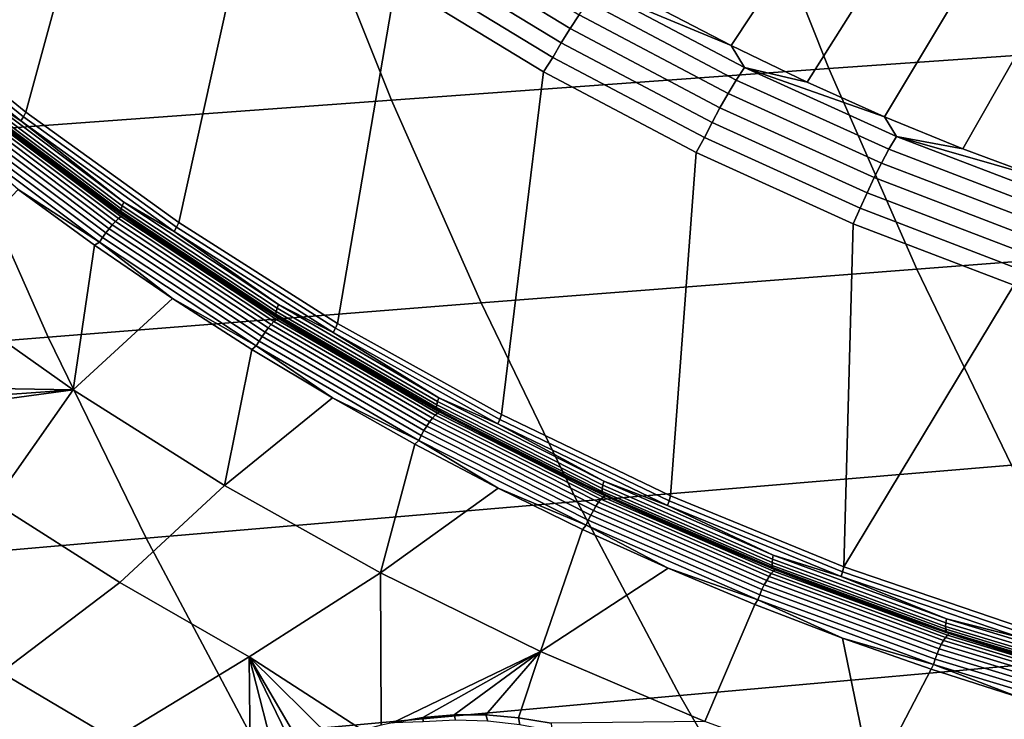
# Model space of a CAD drawing. Header units: metres. Extents: x -240 to 45, y -77 to 27.
# Tile 60 of 256: x -222.15 to -218.9, y -10.75 to -8.44. Entities that reach past the tile are written whole.
import ezdxf

# ---------------------------------------------------------------- set-up
doc = ezdxf.new("R2010")
doc.units = ezdxf.units.M
doc.layers.add('solid_102011X2', color=7, linetype='CONTINUOUS')

msp = doc.modelspace()

# ---------------------------------------------------------------- linework, layer by layer
at = {"layer": 'solid_102011X2'}
for points in [[(-222.608673, -8.348739, 273.700592), (-222.252426, -7.250577, 273.611786), (-221.824036, -7.6315, 273.504974), (-222.126022, -8.742167, 273.580261)], [(-219.278564, -7.287248, 274.265228), (-219.059021, -7.404297, 274.21048), (-219.799789, -8.52196, 273.151184), (-220.047699, -8.392747, 273.213013)], [(-219.059021, -7.404297, 274.21048), (-218.836075, -7.514324, 274.154907), (-219.548203, -8.643396, 273.08847), (-219.799789, -8.52196, 273.151184)], [(-218.836075, -7.514324, 274.154907), (-218.609955, -7.617222, 274.098511), (-219.293182, -8.756948, 273.024872), (-219.548203, -8.643396, 273.08847)], [(-222.126022, -8.742167, 273.580261), (-221.824036, -7.6315, 273.504974), (-221.374481, -7.985579, 273.392883), (-221.621994, -9.106008, 273.45459)], [(-218.609955, -7.617222, 274.098511), (-218.380875, -7.712895, 274.041412), (-219.034943, -8.862508, 272.96051), (-219.293182, -8.756948, 273.024872)], [(-218.380875, -7.712895, 274.041412), (-218.149033, -7.801252, 273.983612), (-218.773727, -8.959982, 272.895386), (-219.034943, -8.862508, 272.96051)], [(-218.290207, -7.829375, 305.675049), (-219.745438, -7.923519, 304.031372), (-219.476837, -8.598249, 303.8396), (-218.026077, -8.495971, 305.483612)], [(-219.745438, -7.923519, 304.031372), (-221.19313, -8.018982, 302.375153), (-220.919815, -8.701949, 302.183197), (-219.476837, -8.598249, 303.8396)], [(-221.621994, -9.106008, 273.45459), (-221.374481, -7.985579, 273.392883), (-220.905319, -8.311582, 273.275909), (-221.098282, -9.439021, 273.324005)], [(-221.19313, -8.018982, 302.375153), (-222.631714, -8.115702, 300.705597), (-222.353485, -8.806996, 300.513702), (-220.919815, -8.701949, 302.183197)], [(-220.777283, -8.130342, 273.295105), (-220.301208, -8.420126, 273.176392), (-220.330688, -8.465531, 273.161591), (-220.809341, -8.174185, 273.280945)], [(-220.809341, -8.174185, 273.280945), (-220.330688, -8.465531, 273.161591), (-220.359711, -8.51276, 273.152802), (-220.841034, -8.219789, 273.272797)], [(-220.841034, -8.219789, 273.272797), (-220.359711, -8.51276, 273.152802), (-220.387909, -8.561217, 273.150146), (-220.871979, -8.266578, 273.270844)], [(-220.387909, -8.561217, 273.150146), (-220.418228, -8.608352, 273.154449), (-220.905319, -8.311582, 273.275909), (-220.871979, -8.266578, 273.270844)], [(-221.098282, -9.439021, 273.324005), (-220.905319, -8.311582, 273.275909), (-220.418228, -8.608352, 273.154449), (-220.556656, -9.740082, 273.188965)], [(-222.134323, -8.757165, 273.583893), (-222.617676, -8.363297, 273.704407), (-222.608673, -8.348739, 273.700592), (-222.126022, -8.742167, 273.580261)], [(-220.242325, -8.337044, 273.223206), (-219.755264, -8.594684, 273.101776), (-219.782227, -8.635994, 273.074982), (-220.271622, -8.377116, 273.197021)], [(-220.242325, -8.337044, 273.223206), (-220.047699, -8.392747, 273.213013), (-219.799789, -8.52196, 273.151184)], [(-220.242325, -8.337044, 273.223206), (-219.799789, -8.52196, 273.151184), (-219.755264, -8.594684, 273.101776)], [(-222.143005, -8.770684, 273.590729), (-222.62709, -8.376208, 273.711426), (-222.617676, -8.363297, 273.704407), (-222.134323, -8.757165, 273.583893)], [(-222.293701, -8.671452, 273.635895), (-222.62709, -8.376208, 273.711426), (-222.143005, -8.770684, 273.590729)], [(-220.271622, -8.377116, 273.197021), (-219.782227, -8.635994, 273.074982), (-219.809296, -8.680333, 273.053741), (-220.301208, -8.420126, 273.176392)], [(-220.301208, -8.420126, 273.176392), (-219.809296, -8.680333, 273.053741), (-219.836136, -8.727141, 273.038269), (-220.330688, -8.465531, 273.161591)], [(-220.330688, -8.465531, 273.161591), (-219.836136, -8.727141, 273.038269), (-219.862396, -8.77583, 273.028809), (-220.359711, -8.51276, 273.152802)], [(-218.026077, -8.495971, 305.483612), (-219.476837, -8.598249, 303.8396), (-219.186462, -9.25984, 303.632263), (-217.74057, -9.149555, 305.276703)], [(-220.359711, -8.51276, 273.152802), (-219.862396, -8.77583, 273.028809), (-219.887756, -8.825785, 273.025452), (-220.387909, -8.561217, 273.150146)], [(-219.755264, -8.594684, 273.101776), (-219.799789, -8.52196, 273.151184), (-219.548203, -8.643396, 273.08847)], [(-219.887756, -8.825785, 273.025452), (-219.914917, -8.874837, 273.028961), (-220.418228, -8.608352, 273.154449), (-220.387909, -8.561217, 273.150146)], [(-219.476837, -8.598249, 303.8396), (-220.919815, -8.701949, 302.183197), (-220.624359, -9.371644, 301.975677), (-219.186462, -9.25984, 303.632263)], [(-220.556656, -9.740082, 273.188965), (-220.418228, -8.608352, 273.154449), (-219.914917, -8.874837, 273.028961), (-219.998962, -10.008168, 273.049927)], [(-219.755264, -8.594684, 273.101776), (-219.254257, -8.822135, 272.976868), (-219.278809, -8.864538, 272.949493), (-219.782227, -8.635994, 273.074982)], [(-219.755264, -8.594684, 273.101776), (-219.548203, -8.643396, 273.08847), (-219.293182, -8.756948, 273.024872)], [(-219.755264, -8.594684, 273.101776), (-219.293182, -8.756948, 273.024872), (-219.254257, -8.822135, 272.976868)], [(-219.782227, -8.635994, 273.074982), (-219.278809, -8.864538, 272.949493), (-219.303299, -8.91005, 272.927582), (-219.809296, -8.680333, 273.053741)], [(-221.808197, -9.050821, 273.525177), (-222.299744, -8.682767, 273.647705), (-222.293701, -8.671452, 273.635895), (-221.802795, -9.039026, 273.513489)], [(-221.802795, -9.039026, 273.513489), (-222.293701, -8.671452, 273.635895), (-222.143005, -8.770684, 273.590729)], [(-220.919815, -8.701949, 302.183197), (-222.353485, -8.806996, 300.513702), (-222.052704, -9.484879, 300.306244), (-220.624359, -9.371644, 301.975677)], [(-221.814178, -9.075326, 273.570435), (-222.307053, -8.706276, 273.693298), (-222.306519, -8.700448, 273.67688), (-221.81398, -9.069252, 273.554077)], [(-221.812561, -9.079039, 273.587402), (-222.305634, -8.709837, 273.710327), (-222.307053, -8.706276, 273.693298), (-221.814178, -9.075326, 273.570435)], [(-221.81398, -9.069252, 273.554077), (-222.306519, -8.700448, 273.67688), (-222.304062, -8.692532, 273.66153), (-221.811951, -9.061, 273.538818)], [(-221.811951, -9.061, 273.538818), (-222.304062, -8.692532, 273.66153), (-222.299744, -8.682767, 273.647705), (-221.808197, -9.050821, 273.525177)], [(-219.809296, -8.680333, 273.053741), (-219.303299, -8.91005, 272.927582), (-219.327408, -8.958098, 272.911438), (-219.836136, -8.727141, 273.038269)], [(-221.841156, -9.113618, 273.563812), (-222.336014, -8.743197, 273.687103), (-222.324982, -8.732458, 273.697174), (-221.830719, -9.102424, 273.574036)], [(-221.830719, -9.102424, 273.574036), (-222.324982, -8.732458, 273.697174), (-222.314865, -8.723702, 273.709808), (-221.821121, -9.093299, 273.586792)], [(-221.821121, -9.093299, 273.586792), (-222.314865, -8.723702, 273.709808), (-222.306046, -8.717229, 273.724579), (-221.812653, -9.086553, 273.601654)], [(-221.812653, -9.086553, 273.601654), (-222.306046, -8.717229, 273.724579), (-222.298798, -8.713255, 273.741028), (-221.805634, -9.082412, 273.618134)], [(-221.812561, -9.079039, 273.587402), (-222.157532, -8.824108, 273.691162), (-222.305634, -8.709837, 273.710327)], [(-222.298798, -8.713255, 273.741028), (-222.150635, -8.823356, 273.722961), (-221.983429, -8.949073, 273.681305)], [(-222.298798, -8.713255, 273.741028), (-221.983429, -8.949073, 273.681305), (-221.813873, -9.071425, 273.639069)], [(-221.805634, -9.082412, 273.618134), (-222.298798, -8.713255, 273.741028), (-221.813873, -9.071425, 273.639069)], [(-219.836136, -8.727141, 273.038269), (-219.327408, -8.958098, 272.911438), (-219.35083, -9.008075, 272.901245), (-219.862396, -8.77583, 273.028809)], [(-221.873779, -9.155555, 273.551422), (-222.370926, -8.783431, 273.675293), (-222.359375, -8.769123, 273.675995), (-221.863052, -9.14064, 273.552307)], [(-221.863052, -9.14064, 273.552307), (-222.359375, -8.769123, 273.675995), (-222.34761, -8.755558, 273.679962), (-221.852051, -9.126502, 273.556488)], [(-221.852051, -9.126502, 273.556488), (-222.34761, -8.755558, 273.679962), (-222.336014, -8.743197, 273.687103), (-221.841156, -9.113618, 273.563812)], [(-221.637466, -9.135484, 273.464661), (-222.143005, -8.770684, 273.590729), (-222.134323, -8.757165, 273.583893), (-221.629578, -9.121403, 273.458038)], [(-221.802795, -9.039026, 273.513489), (-222.143005, -8.770684, 273.590729), (-221.637466, -9.135484, 273.464661)], [(-221.629578, -9.121403, 273.458038), (-222.134323, -8.757165, 273.583893), (-222.126022, -8.742167, 273.580261), (-221.621994, -9.106008, 273.45459)], [(-219.254257, -8.822135, 272.976868), (-219.293182, -8.756948, 273.024872), (-219.034943, -8.862508, 272.96051)], [(-221.883881, -9.17074, 273.553833), (-222.381836, -8.797999, 273.677917), (-222.370926, -8.783431, 273.675293), (-221.873779, -9.155555, 273.551422)], [(-221.883881, -9.17074, 273.553833), (-222.151718, -8.997372, 273.623901), (-222.381836, -8.797999, 273.677917)], [(-219.862396, -8.77583, 273.028809), (-219.35083, -9.008075, 272.901245), (-219.373291, -9.059352, 272.897156), (-219.887756, -8.825785, 273.025452)], [(-222.353485, -8.806996, 300.513702), (-223.776276, -8.913315, 298.830383), (-223.469894, -9.599459, 298.62323), (-222.052704, -9.484879, 300.306244)], [(-222.150635, -8.823356, 273.722961), (-222.157532, -8.824108, 273.691162), (-221.990295, -8.949812, 273.649475), (-221.983429, -8.949073, 273.681305)], [(-221.812561, -9.079039, 273.587402), (-221.990295, -8.949812, 273.649475), (-222.157532, -8.824108, 273.691162)], [(-219.373291, -9.059352, 272.897156), (-219.397156, -9.1101, 272.899872), (-219.914917, -8.874837, 273.028961), (-219.887756, -8.825785, 273.025452)], [(-219.254257, -8.822135, 272.976868), (-218.741058, -9.018598, 272.848907), (-218.763138, -9.061946, 272.820923), (-219.278809, -8.864538, 272.949493)], [(-219.254257, -8.822135, 272.976868), (-219.034943, -8.862508, 272.96051), (-218.773727, -8.959982, 272.895386)], [(-219.254257, -8.822135, 272.976868), (-218.773727, -8.959982, 272.895386), (-218.741058, -9.018598, 272.848907)], [(-219.278809, -8.864538, 272.949493), (-218.763138, -9.061946, 272.820923), (-218.784973, -9.108472, 272.79834), (-219.303299, -8.91005, 272.927582)], [(-219.998962, -10.008168, 273.049927), (-219.914917, -8.874837, 273.028961), (-219.397156, -9.1101, 272.899872), (-219.427094, -10.242373, 272.907349)], [(-219.303299, -8.91005, 272.927582), (-218.784973, -9.108472, 272.79834), (-218.80629, -9.157589, 272.781525), (-219.327408, -8.958098, 272.911438)], [(-221.983429, -8.949073, 273.681305), (-221.990295, -8.949812, 273.649475), (-221.820724, -9.072149, 273.607208), (-221.813873, -9.071425, 273.639069)], [(-221.812561, -9.079039, 273.587402), (-221.820724, -9.072149, 273.607208), (-221.990295, -8.949812, 273.649475)], [(-219.327408, -8.958098, 272.911438), (-218.80629, -9.157589, 272.781525), (-218.826813, -9.208679, 272.770599), (-219.35083, -9.008075, 272.901245)], [(-221.970886, -9.658551, 273.693512), (-222.453781, -9.316813, 273.815094), (-222.151718, -8.997372, 273.623901), (-221.899658, -9.180752, 273.561096)], [(-221.883881, -9.17074, 273.553833), (-221.899658, -9.180752, 273.561096), (-222.151718, -8.997372, 273.623901)], [(-219.35083, -9.008075, 272.901245), (-218.826813, -9.208679, 272.770599), (-218.846283, -9.261097, 272.765778), (-219.373291, -9.059352, 272.897156)], [(-221.301804, -9.408473, 273.426361), (-221.81398, -9.069252, 273.554077), (-221.811951, -9.061, 273.538818), (-221.300247, -9.399912, 273.411255)], [(-221.300247, -9.399912, 273.411255), (-221.811951, -9.061, 273.538818), (-221.808197, -9.050821, 273.525177), (-221.297058, -9.389353, 273.397736)], [(-221.297058, -9.389353, 273.397736), (-221.808197, -9.050821, 273.525177), (-221.802795, -9.039026, 273.513489), (-221.292328, -9.377116, 273.38623)], [(-221.292328, -9.377116, 273.38623), (-221.802795, -9.039026, 273.513489), (-221.637466, -9.135484, 273.464661)], [(-218.846283, -9.261097, 272.765778), (-218.866791, -9.313312, 272.767639), (-219.397156, -9.1101, 272.899872), (-219.373291, -9.059352, 272.897156)], [(-221.316833, -9.442697, 273.445892), (-221.830719, -9.102424, 273.574036), (-221.821121, -9.093299, 273.586792), (-221.307739, -9.433232, 273.458801)], [(-221.307739, -9.433232, 273.458801), (-221.821121, -9.093299, 273.586792), (-221.812653, -9.086553, 273.601654), (-221.299652, -9.426233, 273.473755)], [(-221.642044, -9.190366, 273.596222), (-221.813873, -9.071425, 273.639069), (-221.820724, -9.072149, 273.607208)], [(-221.812561, -9.079039, 273.587402), (-221.64888, -9.191074, 273.564362), (-221.642044, -9.190366, 273.596222), (-221.820724, -9.072149, 273.607208)], [(-221.301651, -9.414775, 273.442627), (-221.814178, -9.075326, 273.570435), (-221.81398, -9.069252, 273.554077), (-221.301804, -9.408473, 273.426361)], [(-221.299835, -9.418626, 273.459564), (-221.812561, -9.079039, 273.587402), (-221.814178, -9.075326, 273.570435), (-221.301651, -9.414775, 273.442627)], [(-221.805634, -9.082412, 273.618134), (-221.813873, -9.071425, 273.639069), (-221.642044, -9.190366, 273.596222)], [(-221.299652, -9.426233, 273.473755), (-221.812653, -9.086553, 273.601654), (-221.805634, -9.082412, 273.618134), (-221.292862, -9.421939, 273.490295)], [(-221.299835, -9.418626, 273.459564), (-221.64888, -9.191074, 273.564362), (-221.812561, -9.079039, 273.587402)], [(-221.805634, -9.082412, 273.618134), (-221.642044, -9.190366, 273.596222), (-221.468033, -9.305851, 273.552856)], [(-221.805634, -9.082412, 273.618134), (-221.468033, -9.305851, 273.552856), (-221.29187, -9.417836, 273.508911)], [(-221.292862, -9.421939, 273.490295), (-221.805634, -9.082412, 273.618134), (-221.29187, -9.417836, 273.508911)], [(-221.347015, -9.482341, 273.423676), (-221.863052, -9.14064, 273.552307), (-221.852051, -9.126502, 273.556488), (-221.336807, -9.467673, 273.42804)], [(-221.336807, -9.467673, 273.42804), (-221.852051, -9.126502, 273.556488), (-221.841156, -9.113618, 273.563812), (-221.32663, -9.454309, 273.435547)], [(-221.32663, -9.454309, 273.435547), (-221.841156, -9.113618, 273.563812), (-221.830719, -9.102424, 273.574036), (-221.316833, -9.442697, 273.445892)], [(-221.112213, -9.469376, 273.33371), (-221.637466, -9.135484, 273.464661), (-221.629578, -9.121403, 273.458038), (-221.105133, -9.45478, 273.327301)], [(-221.105133, -9.45478, 273.327301), (-221.629578, -9.121403, 273.458038), (-221.621994, -9.106008, 273.45459), (-221.098282, -9.439021, 273.324005)], [(-219.427094, -10.242373, 272.907349), (-219.397156, -9.1101, 272.899872), (-218.866791, -9.313312, 272.767639)], [(-221.366135, -9.513565, 273.424774), (-221.883881, -9.17074, 273.553833), (-221.873779, -9.155555, 273.551422), (-221.356903, -9.497812, 273.422546)], [(-221.356903, -9.497812, 273.422546), (-221.873779, -9.155555, 273.551422), (-221.863052, -9.14064, 273.552307), (-221.347015, -9.482341, 273.423676)], [(-221.292328, -9.377116, 273.38623), (-221.637466, -9.135484, 273.464661), (-221.112213, -9.469376, 273.33371)], [(-217.74057, -9.149555, 305.276703), (-219.186462, -9.25984, 303.632263), (-218.874786, -9.90729, 303.409698), (-217.434113, -9.789136, 305.054626)], [(-221.970886, -9.658551, 273.693512), (-221.899658, -9.180752, 273.561096), (-221.642593, -9.356652, 273.497009)], [(-221.883881, -9.17074, 273.553833), (-221.642593, -9.356652, 273.497009), (-221.899658, -9.180752, 273.561096)], [(-221.366135, -9.513565, 273.424774), (-221.642593, -9.356652, 273.497009), (-221.883881, -9.17074, 273.553833)], [(-221.642044, -9.190366, 273.596222), (-221.64888, -9.191074, 273.564362), (-221.474838, -9.306542, 273.520966), (-221.468033, -9.305851, 273.552856)], [(-221.299835, -9.418626, 273.459564), (-221.474838, -9.306542, 273.520966), (-221.64888, -9.191074, 273.564362)], [(-219.186462, -9.25984, 303.632263), (-220.624359, -9.371644, 301.975677), (-220.30722, -10.027054, 301.75293), (-218.874786, -9.90729, 303.409698)], [(-222.701111, -9.586726, 273.951324), (-222.453781, -9.316813, 273.815094), (-221.970886, -9.658551, 273.693512), (-222.674744, -9.646048, 273.950165)], [(-221.468033, -9.305851, 273.552856), (-221.474838, -9.306542, 273.520966), (-221.29866, -9.418509, 273.477051), (-221.29187, -9.417836, 273.508911)], [(-221.299835, -9.418626, 273.459564), (-221.29866, -9.418509, 273.477051), (-221.474838, -9.306542, 273.520966)], [(-219.427094, -10.242373, 272.907349), (-218.866791, -9.313312, 272.767639), (-218.325653, -9.483761, 272.632721), (-218.842957, -10.441901, 272.761688)], [(-220.624359, -9.371644, 301.975677), (-222.052704, -9.484879, 300.306244), (-221.729843, -10.148327, 300.083557), (-220.30722, -10.027054, 301.75293)], [(-221.47139, -9.97401, 273.567749), (-221.970886, -9.658551, 273.693512), (-221.642593, -9.356652, 273.497009), (-221.380722, -9.524934, 273.431732)], [(-221.366135, -9.513565, 273.424774), (-221.380722, -9.524934, 273.431732), (-221.642593, -9.356652, 273.497009)], [(-220.768005, -9.697259, 273.265808), (-221.297058, -9.389353, 273.397736), (-221.292328, -9.377116, 273.38623), (-220.763962, -9.684622, 273.254486)], [(-220.763962, -9.684622, 273.254486), (-221.292328, -9.377116, 273.38623), (-221.112213, -9.469376, 273.33371)], [(-220.771667, -9.717007, 273.294189), (-221.301804, -9.408473, 273.426361), (-221.300247, -9.399912, 273.411255), (-220.770599, -9.708165, 273.279175)], [(-220.771179, -9.723516, 273.310364), (-221.301651, -9.414775, 273.442627), (-221.301804, -9.408473, 273.426361), (-220.771667, -9.717007, 273.294189)], [(-220.769135, -9.727492, 273.32724), (-221.299835, -9.418626, 273.459564), (-221.301651, -9.414775, 273.442627), (-220.771179, -9.723516, 273.310364)], [(-220.770599, -9.708165, 273.279175), (-221.300247, -9.399912, 273.411255), (-221.297058, -9.389353, 273.397736), (-220.768005, -9.697259, 273.265808)], [(-221.299835, -9.418626, 273.459564), (-221.120407, -9.526934, 273.432587), (-221.113632, -9.526279, 273.464478), (-221.29866, -9.418509, 273.477051)], [(-220.769135, -9.727492, 273.32724), (-221.120407, -9.526934, 273.432587), (-221.299835, -9.418626, 273.459564)], [(-221.113632, -9.526279, 273.464478), (-221.29187, -9.417836, 273.508911), (-221.29866, -9.418509, 273.477051)], [(-221.292862, -9.421939, 273.490295), (-221.29187, -9.417836, 273.508911), (-221.113632, -9.526279, 273.464478)], [(-220.794128, -9.764167, 273.302704), (-221.32663, -9.454309, 273.435547), (-221.316833, -9.442697, 273.445892), (-220.784973, -9.752175, 273.313232)], [(-220.784973, -9.752175, 273.313232), (-221.316833, -9.442697, 273.445892), (-221.307739, -9.433232, 273.458801), (-220.776413, -9.7424, 273.326263)], [(-220.776413, -9.7424, 273.326263), (-221.307739, -9.433232, 273.458801), (-221.299652, -9.426233, 273.473755), (-220.768723, -9.735173, 273.341339)], [(-220.768723, -9.735173, 273.341339), (-221.299652, -9.426233, 273.473755), (-221.292862, -9.421939, 273.490295), (-220.762177, -9.730739, 273.357941)], [(-221.292862, -9.421939, 273.490295), (-221.113632, -9.526279, 273.464478), (-220.933395, -9.631141, 273.419495)], [(-220.762177, -9.730739, 273.357941), (-221.292862, -9.421939, 273.490295), (-220.933395, -9.631141, 273.419495)], [(-220.562775, -9.756164, 273.192078), (-221.105133, -9.45478, 273.327301), (-221.098282, -9.439021, 273.324005), (-220.556656, -9.740082, 273.188965)], [(-222.052704, -9.484879, 300.306244), (-223.469894, -9.599459, 298.62323), (-223.141022, -10.271008, 298.400848), (-221.729843, -10.148327, 300.083557)], [(-220.821945, -9.809096, 273.289124), (-221.356903, -9.497812, 273.422546), (-221.347015, -9.482341, 273.423676), (-220.812927, -9.793118, 273.290436)], [(-220.812927, -9.793118, 273.290436), (-221.347015, -9.482341, 273.423676), (-221.336807, -9.467673, 273.42804), (-220.803543, -9.77797, 273.295013)], [(-220.803543, -9.77797, 273.295013), (-221.336807, -9.467673, 273.42804), (-221.32663, -9.454309, 273.435547), (-220.794128, -9.764167, 273.302704)], [(-220.569016, -9.771224, 273.198273), (-221.112213, -9.469376, 273.33371), (-221.105133, -9.45478, 273.327301), (-220.562775, -9.756164, 273.192078)], [(-220.763962, -9.684622, 273.254486), (-221.112213, -9.469376, 273.33371), (-220.569016, -9.771224, 273.198273)], [(-221.366135, -9.513565, 273.424774), (-221.114227, -9.685463, 273.365265), (-221.380722, -9.524934, 273.431732)], [(-220.830292, -9.825366, 273.291107), (-221.366135, -9.513565, 273.424774), (-221.356903, -9.497812, 273.422546), (-220.821945, -9.809096, 273.289124)], [(-220.830292, -9.825366, 273.291107), (-221.114227, -9.685463, 273.365265), (-221.366135, -9.513565, 273.424774)], [(-221.47139, -9.97401, 273.567749), (-221.380722, -9.524934, 273.431732), (-221.114227, -9.685463, 273.365265)], [(-221.113632, -9.526279, 273.464478), (-221.120407, -9.526934, 273.432587), (-220.940155, -9.631775, 273.387665), (-220.933395, -9.631141, 273.419495)], [(-220.769135, -9.727492, 273.32724), (-220.940155, -9.631775, 273.387665), (-221.120407, -9.526934, 273.432587)], [(-222.651047, -9.706509, 273.949982), (-222.674744, -9.646048, 273.950165), (-221.970886, -9.658551, 273.693512)], [(-220.933395, -9.631141, 273.419495), (-220.940155, -9.631775, 273.387665), (-220.75795, -9.732993, 273.342224), (-220.751221, -9.73238, 273.374054)], [(-220.769135, -9.727492, 273.32724), (-220.75795, -9.732993, 273.342224), (-220.940155, -9.631775, 273.387665)], [(-220.762177, -9.730739, 273.357941), (-220.933395, -9.631141, 273.419495), (-220.751221, -9.73238, 273.374054)], [(-222.636154, -9.749132, 273.950439), (-222.651047, -9.706509, 273.949982), (-221.970886, -9.658551, 273.693512)], [(-222.61174, -9.830642, 273.952423), (-222.636154, -9.749132, 273.950439), (-221.970886, -9.658551, 273.693512), (-222.232483, -10.030794, 273.84848)], [(-221.816315, -10.294409, 273.743164), (-222.232483, -10.030794, 273.84848), (-221.970886, -9.658551, 273.693512), (-221.47139, -9.97401, 273.567749)], [(-220.956635, -10.262268, 273.438171), (-221.47139, -9.97401, 273.567749), (-221.114227, -9.685463, 273.365265), (-220.843369, -9.838099, 273.297699)], [(-220.830292, -9.825366, 273.291107), (-220.843369, -9.838099, 273.297699), (-221.114227, -9.685463, 273.365265)], [(-220.225311, -9.99385, 273.157959), (-220.771667, -9.717007, 273.294189), (-220.770599, -9.708165, 273.279175), (-220.224747, -9.984756, 273.143097)], [(-220.224747, -9.984756, 273.143097), (-220.770599, -9.708165, 273.279175), (-220.768005, -9.697259, 273.265808), (-220.222763, -9.973539, 273.129883)], [(-220.222763, -9.973539, 273.129883), (-220.768005, -9.697259, 273.265808), (-220.763962, -9.684622, 273.254486), (-220.219421, -9.960542, 273.118713)], [(-220.219421, -9.960542, 273.118713), (-220.763962, -9.684622, 273.254486), (-220.569016, -9.771224, 273.198273)], [(-220.236877, -10.029861, 273.176544), (-220.784973, -9.752175, 273.313232), (-220.776413, -9.7424, 273.326263), (-220.228851, -10.019808, 273.189697)], [(-220.228851, -10.019808, 273.189697), (-220.776413, -9.7424, 273.326263), (-220.768723, -9.735173, 273.341339), (-220.221573, -10.012374, 273.204865)], [(-220.224457, -10.000544, 273.174072), (-220.771179, -9.723516, 273.310364), (-220.771667, -9.717007, 273.294189), (-220.225311, -9.99385, 273.157959)], [(-220.222183, -10.004634, 273.190857), (-220.769135, -9.727492, 273.32724), (-220.771179, -9.723516, 273.310364), (-220.224457, -10.000544, 273.174072)], [(-220.222183, -10.004634, 273.190857), (-220.75795, -9.732993, 273.342224), (-220.769135, -9.727492, 273.32724)], [(-220.221573, -10.012374, 273.204865), (-220.768723, -9.735173, 273.341339), (-220.762177, -9.730739, 273.357941), (-220.215271, -10.007812, 273.221527)], [(-220.762177, -9.730739, 273.357941), (-220.751221, -9.73238, 273.374054), (-220.567169, -9.829959, 273.328156)], [(-220.762177, -9.730739, 273.357941), (-220.567169, -9.829959, 273.328156), (-220.381317, -9.923841, 273.281799)], [(-220.215271, -10.007812, 273.221527), (-220.762177, -9.730739, 273.357941), (-220.381317, -9.923841, 273.281799)], [(-220.751221, -9.73238, 273.374054), (-220.75795, -9.732993, 273.342224), (-220.573883, -9.830551, 273.296326), (-220.567169, -9.829959, 273.328156)], [(-220.222183, -10.004634, 273.190857), (-220.573883, -9.830551, 273.296326), (-220.75795, -9.732993, 273.342224)], [(-220.004318, -10.024539, 273.052826), (-220.562775, -9.756164, 273.192078), (-220.556656, -9.740082, 273.188965), (-219.998962, -10.008168, 273.049927)], [(-220.262512, -10.07197, 273.153168), (-220.812927, -9.793118, 273.290436), (-220.803543, -9.77797, 273.295013), (-220.253983, -10.056391, 273.157959)], [(-220.253983, -10.056391, 273.157959), (-220.803543, -9.77797, 273.295013), (-220.794128, -9.764167, 273.302704), (-220.245346, -10.042195, 273.165833)], [(-220.245346, -10.042195, 273.165833), (-220.794128, -9.764167, 273.302704), (-220.784973, -9.752175, 273.313232), (-220.236877, -10.029861, 273.176544)], [(-220.009705, -10.040014, 273.058838), (-220.569016, -9.771224, 273.198273), (-220.562775, -9.756164, 273.192078), (-220.004318, -10.024539, 273.052826)], [(-220.219421, -9.960542, 273.118713), (-220.569016, -9.771224, 273.198273), (-220.009705, -10.040014, 273.058838)], [(-220.278076, -10.105137, 273.153381), (-220.830292, -9.825366, 273.291107), (-220.821945, -9.809096, 273.289124), (-220.27063, -10.088404, 273.151611)], [(-220.27063, -10.088404, 273.151611), (-220.821945, -9.809096, 273.289124), (-220.812927, -9.793118, 273.290436), (-220.262512, -10.07197, 273.153168)], [(-220.956635, -10.262268, 273.438171), (-220.843369, -9.838099, 273.297699), (-220.568344, -9.982699, 273.229095)], [(-220.830292, -9.825366, 273.291107), (-220.568344, -9.982699, 273.229095), (-220.843369, -9.838099, 273.297699)], [(-220.278076, -10.105137, 273.153381), (-220.568344, -9.982699, 273.229095), (-220.830292, -9.825366, 273.291107)], [(-220.567169, -9.829959, 273.328156), (-220.573883, -9.830551, 273.296326), (-220.388016, -9.924411, 273.25), (-220.381317, -9.923841, 273.281799)], [(-220.222183, -10.004634, 273.190857), (-220.388016, -9.924411, 273.25), (-220.573883, -9.830551, 273.296326)], [(-218.874786, -9.90729, 303.409698), (-220.30722, -10.027054, 301.75293), (-219.968872, -10.66717, 301.515289), (-218.542282, -10.539599, 303.172272)], [(-220.381317, -9.923841, 273.281799), (-220.388016, -9.924411, 273.25), (-220.200424, -10.014539, 273.203217), (-220.193741, -10.013992, 273.235016)], [(-220.222183, -10.004634, 273.190857), (-220.200424, -10.014539, 273.203217), (-220.388016, -9.924411, 273.25)], [(-220.215271, -10.007812, 273.221527), (-220.381317, -9.923841, 273.281799), (-220.193741, -10.013992, 273.235016)], [(-219.664459, -10.228776, 273.003387), (-220.224747, -9.984756, 273.143097), (-220.222763, -9.973539, 273.129883), (-219.663101, -10.217286, 272.990326)], [(-219.663101, -10.217286, 272.990326), (-220.222763, -9.973539, 273.129883), (-220.219421, -9.960542, 273.118713), (-219.660492, -10.203971, 272.97937)], [(-219.660492, -10.203971, 272.97937), (-220.219421, -9.960542, 273.118713), (-220.009705, -10.040014, 273.058838)], [(-221.816315, -10.294409, 273.743164), (-221.47139, -9.97401, 273.567749), (-220.956635, -10.262268, 273.438171), (-221.389786, -10.539924, 273.635223)], [(-220.427933, -10.522402, 273.305084), (-220.956635, -10.262268, 273.438171), (-220.568344, -9.982699, 273.229095), (-220.289429, -10.119143, 273.159515)], [(-220.278076, -10.105137, 273.153381), (-220.289429, -10.119143, 273.159515), (-220.568344, -9.982699, 273.229095)], [(-219.66452, -10.238092, 273.018158), (-220.225311, -9.99385, 273.157959), (-220.224747, -9.984756, 273.143097), (-219.664459, -10.228776, 273.003387)], [(-219.663284, -10.244949, 273.034149), (-220.224457, -10.000544, 273.174072), (-220.225311, -9.99385, 273.157959), (-219.66452, -10.238092, 273.018158)], [(-219.660782, -10.249141, 273.050903), (-220.222183, -10.004634, 273.190857), (-220.224457, -10.000544, 273.174072), (-219.663284, -10.244949, 273.034149)], [(-219.660782, -10.249141, 273.050903), (-220.200424, -10.014539, 273.203217), (-220.222183, -10.004634, 273.190857)], [(-222.571259, -10.357965, 273.993256), (-222.232483, -10.030794, 273.84848), (-221.816315, -10.294409, 273.743164), (-222.207947, -10.59147, 273.901062)], [(-220.30722, -10.027054, 301.75293), (-221.729843, -10.148327, 300.083557), (-221.385361, -10.79632, 299.845947), (-219.968872, -10.66717, 301.515289)], [(-219.682068, -10.287486, 273.025391), (-220.245346, -10.042195, 273.165833), (-220.236877, -10.029861, 273.176544), (-219.674286, -10.274851, 273.036255)], [(-219.674286, -10.274851, 273.036255), (-220.236877, -10.029861, 273.176544), (-220.228851, -10.019808, 273.189697), (-219.66684, -10.26455, 273.049561)], [(-219.66684, -10.26455, 273.049561), (-220.228851, -10.019808, 273.189697), (-220.221573, -10.012374, 273.204865), (-219.659973, -10.256935, 273.06485)], [(-219.659973, -10.256935, 273.06485), (-220.221573, -10.012374, 273.204865), (-220.215271, -10.007812, 273.221527), (-219.653931, -10.25226, 273.081573)], [(-220.215271, -10.007812, 273.221527), (-220.193741, -10.013992, 273.235016), (-220.004486, -10.100377, 273.187805)], [(-220.215271, -10.007812, 273.221527), (-220.004486, -10.100377, 273.187805), (-219.81366, -10.182963, 273.140228)], [(-219.653931, -10.25226, 273.081573), (-220.215271, -10.007812, 273.221527), (-219.81366, -10.182963, 273.140228)], [(-220.193741, -10.013992, 273.235016), (-220.200424, -10.014539, 273.203217), (-220.011169, -10.1009, 273.156036), (-220.004486, -10.100377, 273.187805)], [(-219.660782, -10.249141, 273.050903), (-220.011169, -10.1009, 273.156036), (-220.200424, -10.014539, 273.203217)], [(-219.436172, -10.274834, 272.915833), (-220.009705, -10.040014, 273.058838), (-220.004318, -10.024539, 273.052826), (-219.431671, -10.258996, 272.910065)], [(-219.431671, -10.258996, 272.910065), (-220.004318, -10.024539, 273.052826), (-219.998962, -10.008168, 273.049927), (-219.427094, -10.242373, 272.907349)], [(-219.697571, -10.317989, 273.012299), (-220.262512, -10.07197, 273.153168), (-220.253983, -10.056391, 273.157959), (-219.689911, -10.30203, 273.017303)], [(-219.689911, -10.30203, 273.017303), (-220.253983, -10.056391, 273.157959), (-220.245346, -10.042195, 273.165833), (-219.682068, -10.287486, 273.025391)], [(-219.660492, -10.203971, 272.97937), (-220.009705, -10.040014, 273.058838), (-219.436172, -10.274834, 272.915833)], [(-219.711258, -10.351966, 273.012054), (-220.278076, -10.105137, 273.153381), (-220.27063, -10.088404, 273.151611), (-219.704758, -10.334825, 273.010529)], [(-219.704758, -10.334825, 273.010529), (-220.27063, -10.088404, 273.151611), (-220.262512, -10.07197, 273.153168), (-219.697571, -10.317989, 273.012299)], [(-220.004486, -10.100377, 273.187805), (-220.011169, -10.1009, 273.156036), (-219.820328, -10.183461, 273.108459), (-219.81366, -10.182963, 273.140228)], [(-219.660782, -10.249141, 273.050903), (-219.820328, -10.183461, 273.108459), (-220.011169, -10.1009, 273.156036)], [(-220.427933, -10.522402, 273.305084), (-220.289429, -10.119143, 273.159515), (-220.006851, -10.247305, 273.08905)], [(-220.278076, -10.105137, 273.153381), (-220.006851, -10.247305, 273.08905), (-220.289429, -10.119143, 273.159515)], [(-219.711258, -10.351966, 273.012054), (-220.006851, -10.247305, 273.08905), (-220.278076, -10.105137, 273.153381)], [(-221.729843, -10.148327, 300.083557), (-223.141022, -10.271008, 298.400848), (-222.790131, -10.926934, 298.163605), (-221.385361, -10.79632, 299.845947)], [(-219.81366, -10.182963, 273.140228), (-219.820328, -10.183461, 273.108459), (-219.62796, -10.262194, 273.060486), (-219.621292, -10.261721, 273.092285)], [(-219.660782, -10.249141, 273.050903), (-219.62796, -10.262194, 273.060486), (-219.820328, -10.183461, 273.108459)], [(-219.653931, -10.25226, 273.081573), (-219.81366, -10.182963, 273.140228), (-219.621292, -10.261721, 273.092285)], [(-219.091095, -10.448945, 272.875183), (-219.66452, -10.238092, 273.018158), (-219.664459, -10.228776, 273.003387), (-219.091568, -10.439437, 272.860565)], [(-219.091568, -10.439437, 272.860565), (-219.664459, -10.228776, 273.003387), (-219.663101, -10.217286, 272.990326), (-219.090851, -10.427711, 272.847656)], [(-219.090851, -10.427711, 272.847656), (-219.663101, -10.217286, 272.990326), (-219.660492, -10.203971, 272.97937), (-219.088989, -10.414121, 272.836884)], [(-219.088989, -10.414121, 272.836884), (-219.660492, -10.203971, 272.97937), (-219.436172, -10.274834, 272.915833)], [(-221.01535, -10.782451, 273.547058), (-221.389786, -10.539924, 273.635223), (-220.956635, -10.262268, 273.438171), (-220.953964, -10.765832, 273.524841)], [(-220.917084, -10.757442, 273.511627), (-220.953964, -10.765832, 273.524841), (-220.956635, -10.262268, 273.438171), (-220.427933, -10.522402, 273.305084)], [(-219.886658, -10.753502, 273.168823), (-220.427933, -10.522402, 273.305084), (-220.006851, -10.247305, 273.08905), (-219.720856, -10.367051, 273.017761)], [(-219.711258, -10.351966, 273.012054), (-219.720856, -10.367051, 273.017761), (-220.006851, -10.247305, 273.08905)], [(-219.09906, -10.486344, 272.892914), (-219.674286, -10.274851, 273.036255), (-219.66684, -10.26455, 273.049561), (-219.092194, -10.475832, 272.906372)], [(-219.092194, -10.475832, 272.906372), (-219.66684, -10.26455, 273.049561), (-219.659973, -10.256935, 273.06485), (-219.085754, -10.46806, 272.921753)], [(-219.089478, -10.455944, 272.891083), (-219.663284, -10.244949, 273.034149), (-219.66452, -10.238092, 273.018158), (-219.091095, -10.448945, 272.875183)], [(-219.086746, -10.46022, 272.907776), (-219.660782, -10.249141, 273.050903), (-219.663284, -10.244949, 273.034149), (-219.089478, -10.455944, 272.891083)], [(-219.086746, -10.46022, 272.907776), (-219.62796, -10.262194, 273.060486), (-219.660782, -10.249141, 273.050903)], [(-219.085754, -10.46806, 272.921753), (-219.659973, -10.256935, 273.06485), (-219.653931, -10.25226, 273.081573), (-219.079971, -10.463289, 272.938538)], [(-219.653931, -10.25226, 273.081573), (-219.621292, -10.261721, 273.092285), (-219.42749, -10.336618, 273.044006)], [(-219.653931, -10.25226, 273.081573), (-219.42749, -10.336618, 273.044006), (-219.232315, -10.40763, 272.995361)], [(-219.079971, -10.463289, 272.938538), (-219.653931, -10.25226, 273.081573), (-219.232315, -10.40763, 272.995361)], [(-219.621292, -10.261721, 273.092285), (-219.62796, -10.262194, 273.060486), (-219.434158, -10.337067, 273.012177), (-219.42749, -10.336618, 273.044006)], [(-219.086746, -10.46022, 272.907776), (-219.434158, -10.337067, 273.012177), (-219.62796, -10.262194, 273.060486)], [(-218.850372, -10.474885, 272.769775), (-219.436172, -10.274834, 272.915833), (-219.431671, -10.258996, 272.910065), (-218.846771, -10.458739, 272.764221)], [(-218.846771, -10.458739, 272.764221), (-219.431671, -10.258996, 272.910065), (-219.427094, -10.242373, 272.907349), (-218.842957, -10.441901, 272.761688)], [(-222.207947, -10.59147, 273.901062), (-221.816315, -10.294409, 273.743164), (-221.389786, -10.539924, 273.635223), (-221.836411, -10.811728, 273.806763)], [(-219.113159, -10.514083, 272.873596), (-219.689911, -10.30203, 273.017303), (-219.682068, -10.287486, 273.025391), (-219.10614, -10.49924, 272.881866)], [(-219.10614, -10.49924, 272.881866), (-219.682068, -10.287486, 273.025391), (-219.674286, -10.274851, 273.036255), (-219.09906, -10.486344, 272.892914)], [(-219.088989, -10.414121, 272.836884), (-219.436172, -10.274834, 272.915833), (-218.850372, -10.474885, 272.769775)], [(-219.126175, -10.547553, 272.866364), (-219.704758, -10.334825, 273.010529), (-219.697571, -10.317989, 273.012299), (-219.119919, -10.530371, 272.868347)], [(-219.119919, -10.530371, 272.868347), (-219.697571, -10.317989, 273.012299), (-219.689911, -10.30203, 273.017303), (-219.113159, -10.514083, 272.873596)], [(-219.711258, -10.351966, 273.012054), (-219.431686, -10.478324, 272.945709), (-219.720856, -10.367051, 273.017761)], [(-219.131714, -10.565047, 272.867645), (-219.711258, -10.351966, 273.012054), (-219.704758, -10.334825, 273.010529), (-219.126175, -10.547553, 272.866364)], [(-219.131714, -10.565047, 272.867645), (-219.431686, -10.478324, 272.945709), (-219.711258, -10.351966, 273.012054)], [(-219.42749, -10.336618, 273.044006), (-219.434158, -10.337067, 273.012177), (-219.238983, -10.408051, 272.963501), (-219.232315, -10.40763, 272.995361)], [(-219.086746, -10.46022, 272.907776), (-219.238983, -10.408051, 272.963501), (-219.434158, -10.337067, 273.012177)], [(-219.334274, -10.954936, 273.029785), (-219.886658, -10.753502, 273.168823), (-219.720856, -10.367051, 273.017761), (-219.431686, -10.478324, 272.945709)], [(-219.232315, -10.40763, 272.995361), (-219.238983, -10.408051, 272.963501), (-219.042511, -10.475123, 272.91452), (-219.035828, -10.474727, 272.946411)], [(-219.086746, -10.46022, 272.907776), (-219.042511, -10.475123, 272.91452), (-219.238983, -10.408051, 272.963501)], [(-219.079971, -10.463289, 272.938538), (-219.232315, -10.40763, 272.995361), (-219.035828, -10.474727, 272.946411)], [(-218.507935, -10.616048, 272.715027), (-219.091568, -10.439437, 272.860565), (-219.090851, -10.427711, 272.847656), (-218.507889, -10.604122, 272.702301)], [(-218.507889, -10.604122, 272.702301), (-219.090851, -10.427711, 272.847656), (-219.088989, -10.414121, 272.836884), (-218.506775, -10.590302, 272.691711)], [(-218.506775, -10.590302, 272.691711), (-219.088989, -10.414121, 272.836884), (-218.850372, -10.474885, 272.769775)], [(-218.506943, -10.625716, 272.729523), (-219.091095, -10.448945, 272.875183), (-219.091568, -10.439437, 272.860565), (-218.507935, -10.616048, 272.715027)], [(-218.504929, -10.632833, 272.745331), (-219.089478, -10.455944, 272.891083), (-219.091095, -10.448945, 272.875183), (-218.506943, -10.625716, 272.729523)], [(-218.501968, -10.637182, 272.761963), (-219.086746, -10.46022, 272.907776), (-219.089478, -10.455944, 272.891083), (-218.504929, -10.632833, 272.745331)], [(-218.501968, -10.637182, 272.761963), (-219.042511, -10.475123, 272.91452), (-219.086746, -10.46022, 272.907776)], [(-219.334274, -10.954936, 273.029785), (-219.431686, -10.478324, 272.945709), (-219.139557, -10.581017, 272.872925)], [(-219.131714, -10.565047, 272.867645), (-219.139557, -10.581017, 272.872925), (-219.431686, -10.478324, 272.945709)], [(-218.51944, -10.676774, 272.735687), (-219.10614, -10.49924, 272.881866), (-219.09906, -10.486344, 272.892914), (-218.513092, -10.663661, 272.746918)], [(-218.513092, -10.663661, 272.746918), (-219.09906, -10.486344, 272.892914), (-219.092194, -10.475832, 272.906372), (-218.506805, -10.652971, 272.760498)], [(-218.506805, -10.652971, 272.760498), (-219.092194, -10.475832, 272.906372), (-219.085754, -10.46806, 272.921753), (-218.500809, -10.645067, 272.77597)], [(-218.500809, -10.645067, 272.77597), (-219.085754, -10.46806, 272.921753), (-219.079971, -10.463289, 272.938538), (-218.495285, -10.640217, 272.792847)], [(-219.079971, -10.463289, 272.938538), (-219.035828, -10.474727, 272.946411), (-218.83812, -10.537885, 272.897156)], [(-219.079971, -10.463289, 272.938538), (-218.83812, -10.537885, 272.897156), (-218.639267, -10.597079, 272.847595)], [(-218.495285, -10.640217, 272.792847), (-219.079971, -10.463289, 272.938538), (-218.639267, -10.597079, 272.847595)], [(-219.035828, -10.474727, 272.946411), (-219.042511, -10.475123, 272.91452), (-218.844803, -10.538255, 272.865234), (-218.83812, -10.537885, 272.897156)], [(-218.501968, -10.637182, 272.761963), (-218.844803, -10.538255, 272.865234), (-219.042511, -10.475123, 272.91452)], [(-220.816544, -10.740481, 273.476166), (-220.917084, -10.757442, 273.511627), (-220.427933, -10.522402, 273.305084)], [(-220.713669, -10.731801, 273.440857), (-220.816544, -10.740481, 273.476166), (-220.427933, -10.522402, 273.305084)], [(-220.608353, -10.731769, 273.405975), (-220.713669, -10.731801, 273.440857), (-220.427933, -10.522402, 273.305084)], [(-220.501175, -10.74087, 273.371948), (-220.608353, -10.731769, 273.405975), (-220.427933, -10.522402, 273.305084)], [(-220.393021, -10.759488, 273.339325), (-220.501175, -10.74087, 273.371948), (-220.427933, -10.522402, 273.305084), (-219.886658, -10.753502, 273.168823)], [(-218.531494, -10.708431, 272.721741), (-219.119919, -10.530371, 272.868347), (-219.113159, -10.514083, 272.873596), (-218.52565, -10.691868, 272.727203)], [(-218.52565, -10.691868, 272.727203), (-219.113159, -10.514083, 272.873596), (-219.10614, -10.49924, 272.881866), (-218.51944, -10.676774, 272.735687)], [(-221.385345, -10.962868, 273.683929), (-221.457718, -11.017695, 273.710602), (-221.836411, -10.811728, 273.806763), (-221.389786, -10.539924, 273.635223)], [(-221.296341, -10.905353, 273.650879), (-221.385345, -10.962868, 273.683929), (-221.389786, -10.539924, 273.635223)], [(-221.230057, -10.868827, 273.626221), (-221.296341, -10.905353, 273.650879), (-221.389786, -10.539924, 273.635223)], [(-221.205002, -10.856324, 273.616913), (-221.230057, -10.868827, 273.626221), (-221.389786, -10.539924, 273.635223)], [(-221.129837, -10.826425, 273.589508), (-221.205002, -10.856324, 273.616913), (-221.389786, -10.539924, 273.635223), (-221.111343, -10.815408, 273.582245)], [(-221.026901, -10.793224, 273.552185), (-221.111343, -10.815408, 273.582245), (-221.389786, -10.539924, 273.635223), (-221.01535, -10.782451, 273.547058)], [(-218.542282, -10.539599, 303.172272), (-219.968872, -10.66717, 301.515289), (-219.609818, -11.291, 301.263062), (-218.189438, -11.15579, 302.920319)], [(-218.541351, -10.743694, 272.72052), (-219.131714, -10.565047, 272.867645), (-219.126175, -10.547553, 272.866364), (-218.536789, -10.725904, 272.719482)], [(-218.536789, -10.725904, 272.719482), (-219.126175, -10.547553, 272.866364), (-219.119919, -10.530371, 272.868347), (-218.531494, -10.708431, 272.721741)], [(-218.772339, -11.126369, 272.888336), (-219.334274, -10.954936, 273.029785), (-219.139557, -10.581017, 272.872925), (-218.844681, -10.675073, 272.799438)], [(-219.131714, -10.565047, 272.867645), (-218.844681, -10.675073, 272.799438), (-219.139557, -10.581017, 272.872925)], [(-218.541351, -10.743694, 272.72052), (-218.844681, -10.675073, 272.799438), (-219.131714, -10.565047, 272.867645)], [(-222.207947, -10.59147, 273.901062), (-221.836411, -10.811728, 273.806763), (-222.243622, -11.108264, 273.938812)], [(-219.968872, -10.66717, 301.515289), (-221.385361, -10.79632, 299.845947), (-221.019806, -11.427855, 299.593781), (-219.609818, -11.291, 301.263062)], [(-220.815994, -10.754504, 273.477814), (-220.917084, -10.757442, 273.511627), (-220.816544, -10.740481, 273.476166)], [(-220.709305, -10.748813, 273.441681), (-220.815994, -10.754504, 273.477814), (-220.816544, -10.740481, 273.476166), (-220.713669, -10.731801, 273.440857)], [(-220.60257, -10.752027, 273.406799), (-220.709305, -10.748813, 273.441681), (-220.713669, -10.731801, 273.440857), (-220.608353, -10.731769, 273.405975)], [(-220.496384, -10.763973, 273.373535), (-220.60257, -10.752027, 273.406799), (-220.608353, -10.731769, 273.405975), (-220.501175, -10.74087, 273.371948)], [(-220.391235, -10.784457, 273.342194), (-220.496384, -10.763973, 273.373535), (-220.501175, -10.74087, 273.371948), (-220.393021, -10.759488, 273.339325)]]:
    msp.add_3dface(points, dxfattribs=at)

doc.saveas('drawing.dxf')
